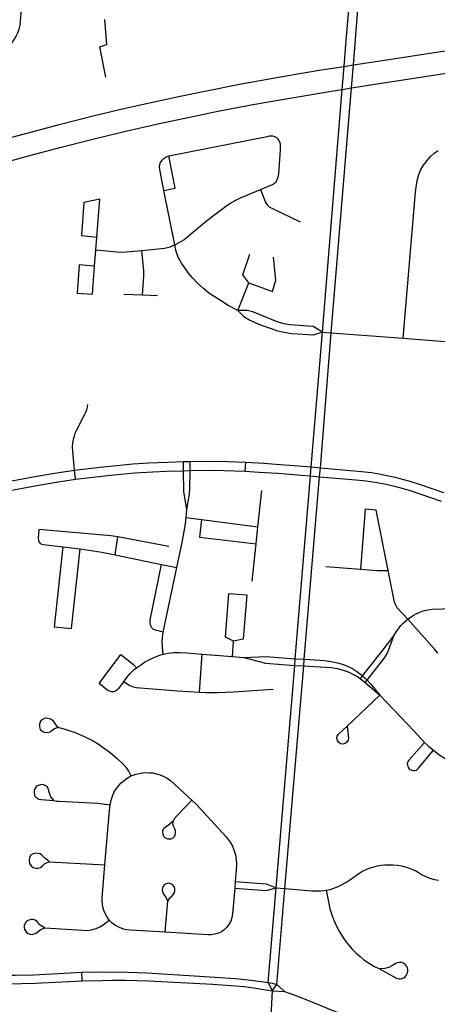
# Model space of a CAD drawing. Extents: x 1410746 to 1533160, y 578873 to 704954.
# Tile 79 of 227: x 1508921 to 1510702, y 602508 to 606702. Entities that reach past the tile are written whole.
import ezdxf

# ---------------------------------------------------------------- set-up
doc = ezdxf.new("R2010")
doc.units = 0
doc.header["$MEASUREMENT"] = 0
doc.layers.add('MC_STREETS', color=254, linetype='CONTINUOUS')

msp = doc.modelspace()

# ---------------------------------------------------------------- linework, layer by layer
at = {"layer": 'MC_STREETS'}
for p, q in [((1509581.95805, 605742.885975), (1509536.1333, 605974.5392)), ((1509245.84985, 605721.7058), (1509249.962225, 605775.8727)), ((1509240.5959, 605652.502225), (1509245.84985, 605721.7058)), ((1509850.8213, 605463.043), (1509898.5247, 605580.641275)), ((1509366.452825, 605533.22355), (1509444.330875, 605530.256775)), ((1509444.330875, 605530.256775), (1509508.137925, 605527.826025)), ((1510164.516025, 604796.616575), (1510212.448225, 605370.4874)), ((1510203.336075, 604793.03925), (1510249.596375, 605367.644875)), ((1510212.448225, 605370.4874), (1510249.596375, 605367.644875)), ((1510249.596375, 605367.644875), (1510557.125625, 605345.152575)), ((1509619.5241, 604819.47355), (1509648.479525, 604819.6198)), ((1509619.783875, 604780.579625), (1509619.5241, 604819.47355)), ((1509647.9209, 604781.731575), (1509648.479525, 604819.6198)), ((1509159.323725, 604744.26855), (1509155.33685, 604782.9339)), ((1509619.783875, 604780.579625), (1509647.9209, 604781.731575)), ((1509881.9673, 604778.55095), (1509885.9858, 604817.000575)), ((1510161.553775, 604758.3543), (1510164.516025, 604796.616575)), ((1510164.516025, 604796.616575), (1510203.336075, 604793.03925)), ((1510199.82765, 604754.88755), (1510203.336075, 604793.03925)), ((1510096.424425, 603979.69325), (1510161.553775, 604758.3543)), ((1510134.792275, 603977.722225), (1510199.82765, 604754.88755)), ((1510161.553775, 604758.3543), (1510199.82765, 604754.88755)), ((1509936.6808, 604542.18815), (1509953.066775, 604697.007375)), ((1509630.336375, 604581.717175), (1509633.8574, 604615.70265)), ((1510492.64015, 604355.63125), (1510441.16535, 604612.576975)), ((1509630.336375, 604581.717175), (1509695.863375, 604573.2747)), ((1509695.863375, 604573.2747), (1509936.6808, 604542.18815)), ((1509928.962725, 604469.26575), (1509936.6808, 604542.18815)), ((1509327.611125, 604422.976975), (1509338.86845, 604499.550425)), ((1509557.0976, 604457.623325), (1509338.86845, 604499.550425)), ((1509105.455875, 604456.401175), (1509179.330925, 604447.75925)), ((1509912.060925, 604309.57275), (1509928.962725, 604469.26575)), ((1509327.611125, 604422.976975), (1509525.388525, 604381.5668)), ((1509525.388525, 604381.5668), (1509591.173725, 604367.79285)), ((1509532.57335, 604093.2882), (1509591.173725, 604367.79285)), ((1510227.222675, 604372.233425), (1510373.9529, 604361.5188)), ((1509828.5754, 603989.452775), (1509833.36075, 604054.44485)), ((1509688.2854, 603837.54875), (1509698.811625, 603999.47395)), ((1509698.811625, 603999.47395), (1509828.5754, 603989.452775)), ((1509828.5754, 603989.452775), (1509876.608975, 603985.743325)), ((1510093.86555, 603950.723575), (1510096.424425, 603979.69325)), ((1510096.424425, 603979.69325), (1510134.792275, 603977.722225)), ((1510015.42535, 603004.412075), (1510093.86555, 603950.723575)), ((1510052.4331, 603001.39385), (1510132.367475, 603948.9078)), ((1510093.86555, 603950.723575), (1510132.367475, 603948.9078)), ((1510132.367475, 603948.9078), (1510134.792275, 603977.722225)), ((1510373.938075, 603894.742525), (1510383.346525, 603906.776825)), ((1510394.92445, 603878.3246), (1510403.062025, 603888.60365)), ((1510394.92445, 603878.3246), (1510457.063425, 603824.58685)), ((1510317.41505, 603691.932875), (1510457.063425, 603824.58685)), ((1509048.171575, 603115.258675), (1509284.4704, 603101.16145)), ((1509840.46255, 603030.8089), (1509838.232525, 603002.8925)), ((1509980.72975, 602599.85665), (1510015.42535, 603004.412075)), ((1510015.42535, 603004.412075), (1510052.4331, 603001.39385)), ((1510017.547725, 602592.560525), (1510052.4331, 603001.39385)), ((1509541.582775, 602815.032575), (1509552.14735, 602947.614375)), ((1509187.2979, 602607.150025), (1509185.903425, 602643.834625)), ((1509998.712475, 602565.6287), (1509980.72975, 602599.85665)), ((1509998.712475, 602565.6287), (1510050.9816, 602561.8304)), ((1510017.547725, 602592.560525), (1510050.9816, 602561.8304))]:
    msp.add_line(p, q, dxfattribs=at)
for points in [[(1508376.348225, 606396.50765), (1508821.4696, 606562.987225), (1508841.9557, 606571.32055), (1508859.3168, 606580.69555), (1508876.3307, 606593.19555), (1508888.483475, 606605.0011), (1508898.90015, 606618.542775), (1508906.539025, 606631.39), (1508913.483475, 606645.6261), (1508918.6918, 606661.598325), (1508922.51125, 606678.612225), (1508924.9418, 606695.973325), (1508942.470275, 606919.1899), (1508942.51785, 606937.404425), (1508941.9557, 606958.1261), (1508938.8307, 606976.528875), (1508932.927925, 606995.6261), (1508924.9418, 607015.765), (1508914.177925, 607036.2511), (1508872.164025, 607097.70945)], [(1510212.448225, 605370.4874), (1510297.064225, 606405.09665), (1510305.109075, 606503.462075), (1510312.715525, 606596.466925), (1510353.347125, 607079.701125), (1510374.515775, 607120.7469)], [(1510249.596375, 605367.644875), (1510336.553575, 606411.34965), (1510344.746025, 606509.679625), (1510352.2206, 606599.393225), (1510389.005, 607077.028725), (1510374.515775, 607120.7469)], [(1505223.21855, 605054.104175), (1508496.4741, 606087.73615), (1508618.6958, 606125.223475), (1508742.346, 606161.412225), (1508860.560525, 606194.298925), (1508968.262275, 606223.58685), (1509089.356025, 606255.7049), (1509233.887275, 606292.597275), (1509352.796075, 606320.366725), (1509474.433175, 606347.821375), (1509604.742275, 606375.91095), (1509717.1631, 606399.17965), (1509858.482525, 606427.264975), (1510032.985925, 606459.146), (1510198.83285, 606486.791275), (1510305.109075, 606503.462075), (1510344.746025, 606509.679625), (1510448.8433, 606526.0086), (1511431.344425, 606676.209675)], [(1509288.3897, 606457.474575), (1509263.3897, 606586.64125), (1509293.043875, 606596.765725), (1509283.3446, 606703.457525)], [(1505247.883675, 604960.905225), (1508523.3637, 605995.355325), (1508700.649125, 606048.500625), (1508818.956725, 606083.395875), (1508958.713675, 606122.458375), (1509097.416175, 606159.364325), (1509226.508825, 606191.4688), (1509360.757175, 606223.8245), (1509510.797, 606257.87505), (1509652.290075, 606288.691025), (1509780.32825, 606314.732675), (1509923.557425, 606342.076425), (1510089.896025, 606371.423825), (1510241.699775, 606396.3299), (1510297.064225, 606405.09665), (1510336.553575, 606411.34965), (1510464.128375, 606431.550675), (1511441.259425, 606581.662475)], [(1509557.330375, 606122.891725), (1509975.9984, 606205.1781), (1509987.110125, 606206.7444), (1509998.748925, 606206.7444), (1510007.370275, 606204.589075), (1510016.85375, 606199.6318), (1510023.750825, 606193.381325)], [(1509948.535425, 605979.377775), (1509999.395525, 606000.0477), (1510007.80135, 606005.220525), (1510014.26735, 606011.90205), (1510019.655675, 606021.601075), (1510023.750825, 606032.593275), (1510026.102975, 606045.028875), (1510033.8809, 606147.25715), (1510033.8809, 606160.83575), (1510032.803225, 606172.474575), (1510028.923625, 606184.759975), (1510023.750825, 606193.381325)], [(1509536.1333, 605974.5392), (1509518.3908, 606064.23105), (1509517.3186, 606074.373525), (1509518.613225, 606085.377775), (1509521.418225, 606094.4401), (1509527.8913, 606103.718175), (1509535.874775, 606111.05435), (1509548.173625, 606119.253575), (1509557.330375, 606122.891725)], [(1509536.1333, 605974.5392), (1509583.677475, 605984.881425), (1509557.330375, 606122.891725)], [(1510557.125625, 605345.152575), (1510609.5925, 605967.429825), (1510612.987225, 605998.7952), (1510617.3481, 606022.92535), (1510623.74405, 606042.98535), (1510632.465775, 606063.33605), (1510643.5133, 606082.523875), (1510658.34025, 606102.583875), (1510673.74865, 606119.736625), (1510689.29075, 606133.57005), (1510706.019075, 606145.6111)], [(1509581.95805, 605742.885975), (1509600.8047, 605752.525375), (1509610.82355, 605758.380775), (1509620.770125, 605764.864475), (1509708.88695, 605838.571075), (1509742.000925, 605863.946475), (1509804.553175, 605909.954675), (1509824.382275, 605923.102225), (1509842.91815, 605933.663375), (1509862.5317, 605943.5779), (1509948.535425, 605979.377775)], [(1509948.535425, 605979.377775), (1509965.9033, 605931.53415), (1509969.78715, 605923.550675), (1509976.90755, 605912.977975), (1509985.106775, 605905.42605), (1509993.73755, 605900.0318), (1510117.3627, 605840.8877)], [(1509195.0813, 605923.86965), (1509184.28625, 605782.184525), (1509249.962225, 605775.8727)], [(1509249.962225, 605775.8727), (1509262.194425, 605936.99195), (1509195.0813, 605923.86965)], [(1509441.680875, 605718.763575), (1509538.65975, 605729.293275), (1509551.301225, 605731.492875), (1509563.351325, 605735.1659), (1509581.95805, 605742.885975)], [(1509850.8213, 605463.043), (1509810.717125, 605485.056875), (1509777.904625, 605505.369375), (1509750.18095, 605522.287475), (1509726.569825, 605538.606925), (1509705.769225, 605555.369375), (1509677.958725, 605581.31525), (1509660.944825, 605599.71805), (1509641.5004, 605622.981925), (1509622.403175, 605649.0236), (1509611.557725, 605665.40525), (1509604.7101, 605676.945175), (1509597.49175, 605691.0877), (1509591.251825, 605706.650925), (1509587.06185, 605720.4774), (1509581.95805, 605742.885975)], [(1509245.84985, 605721.7058), (1509336.091725, 605713.7034), (1509357.00715, 605712.354025), (1509376.910525, 605712.69135), (1509441.680875, 605718.763575)], [(1509444.330875, 605530.256775), (1509449.673, 605587.933825), (1509450.7892, 605610.813025), (1509449.77715, 605631.72845), (1509441.680875, 605718.763575)], [(1509898.5247, 605580.641275), (1509872.8155, 605615.425225), (1509902.503, 605703.446075)], [(1509237.836025, 605652.702875), (1509174.5713, 605657.30245), (1509166.171225, 605537.36905)], [(1509898.5247, 605580.641275), (1509998.857175, 605544.5919), (1510014.10255, 605592.470075), (1510003.425475, 605690.647175)], [(1509166.171225, 605537.36905), (1509231.514625, 605532.8862), (1509240.5959, 605652.502225)], [(1510212.448225, 605370.4874), (1510172.497025, 605395.10195), (1510093.529625, 605400.282575), (1510071.22065, 605402.297725), (1510054.286025, 605405.242875), (1510037.79315, 605409.3661), (1510012.058875, 605417.905325), (1509978.5058, 605431.78935), (1509915.925475, 605457.313825), (1509891.185875, 605463.82425), (1509850.8213, 605463.043)], [(1510212.448225, 605370.4874), (1510172.296075, 605358.54385), (1510107.331725, 605362.001325), (1510079.172575, 605364.599775), (1510057.0825, 605367.6821), (1510041.4746, 605370.7846), (1510022.175475, 605375.543), (1509994.5713, 605384.918), (1509951.862975, 605400.022175), (1509897.6963, 605423.19925), (1509879.467125, 605434.918), (1509850.8213, 605463.043)], [(1510557.125625, 605345.152575), (1510951.040175, 605314.462325), (1510982.40495, 605311.427025), (1511012.75795, 605306.70545), (1511038.052125, 605301.30935), (1511063.009025, 605294.226975), (1511090.071475, 605285.023275), (1511118.6562, 605273.31715), (1511151.84285, 605257.057325), (1511184.0838, 605240.60335), (1511247.8251, 605205.866025), (1511309.205625, 605171.8032)], [(1509155.33685, 604782.9339), (1509146.955275, 604864.21985), (1509146.60805, 604881.23375), (1509147.99695, 604899.2893), (1509150.6848, 604915.2181), (1509154.24695, 604929.497625), (1509158.0664, 604941.303175), (1509162.9275, 604952.761525), (1509198.266075, 605021.0766), (1509203.3318, 605030.327075), (1509207.081125, 605040.4075), (1509209.787225, 605051.597625), (1509211.319225, 605062.908075)], [(1509155.33685, 604782.9339), (1509214.619875, 604790.505725), (1509276.62055, 604797.49015), (1509333.681275, 604803.396025), (1509403.803625, 604809.425225), (1509470.938375, 604813.900875), (1509552.731625, 604817.8234), (1509619.5241, 604819.47355)], [(1509648.479525, 604819.6198), (1509738.1483, 604820.7748), (1509807.107325, 604819.388975), (1509885.9858, 604817.000575)], [(1508666.1994, 604695.635475), (1508858.210775, 604731.670175), (1508986.159825, 604756.23685), (1509069.492, 604770.048525), (1509155.33685, 604782.9339)], [(1509159.323725, 604744.26855), (1509257.940125, 604756.8074), (1509322.836975, 604763.649925), (1509411.97165, 604771.511775), (1509488.3783, 604776.325425), (1509547.2008, 604778.9695), (1509619.783875, 604780.579625)], [(1509633.8574, 604615.70265), (1509620.38655, 604690.350325), (1509619.783875, 604780.579625)], [(1509633.8574, 604615.70265), (1509645.06445, 604680.335225), (1509646.58335, 604705.49135), (1509647.9209, 604781.731575)], [(1509647.9209, 604781.731575), (1509747.262875, 604782.49355), (1509881.9673, 604778.55095)], [(1509881.9673, 604778.55095), (1509941.794125, 604775.201875), (1510021.481625, 604769.99355), (1510123.1729, 604761.645125), (1510161.553775, 604758.3543)], [(1509885.9858, 604817.000575), (1509962.656275, 604812.878), (1510013.1483, 604809.05605), (1510091.094525, 604803.344525), (1510164.516025, 604796.616575)], [(1510203.336075, 604793.03925), (1510378.89425, 604777.748325), (1510421.326575, 604772.612175), (1510454.266, 604767.498375), (1510487.599325, 604760.98795), (1510522.755575, 604753.17545), (1510552.9639, 604745.36295), (1510584.73475, 604735.727525), (1510628.5253, 604721.51975), (1510727.94265, 604687.303725)], [(1508673.360475, 604658.034775), (1508848.659825, 604691.132675), (1508978.3882, 604715.592275), (1509067.936575, 604730.732), (1509159.323725, 604744.26855)], [(1510199.82765, 604754.88755), (1510355.30765, 604742.498375), (1510386.55765, 604739.11295), (1510417.54725, 604735.2067), (1510453.224325, 604729.477525), (1510484.2139, 604723.48795), (1510519.630575, 604715.415025), (1510556.0889, 604705.5192), (1510590.2035, 604694.5817), (1510627.9639, 604682.342125), (1510718.11645, 604651.4511)], [(1510441.16535, 604612.576975), (1510394.9401, 604616.275), (1510373.9529, 604361.5188)], [(1509591.173725, 604367.79285), (1509614.10425, 604475.2075), (1509622.870525, 604521.990075), (1509627.567675, 604554.993175), (1509630.336375, 604581.717175)], [(1509695.863375, 604573.2747), (1509687.332325, 604498.276275), (1509928.962725, 604469.26575)], [(1509338.86845, 604499.550425), (1509309.4494, 604503.48365), (1509002.93095, 604529.75875), (1509000.043275, 604492.3547), (1509000.644875, 604483.7819), (1509003.502475, 604475.961125), (1509008.916875, 604470.245925), (1509015.384075, 604467.388325), (1509022.459725, 604466.110075), (1509105.455875, 604456.401175)], [(1509105.455875, 604456.401175), (1509068.5937, 604115.09045), (1509142.1031, 604108.34655), (1509179.330925, 604447.75925)], [(1509179.330925, 604447.75925), (1509270.579875, 604433.133225), (1509327.611125, 604422.976975)], [(1509532.57335, 604093.2882), (1509500.706925, 604101.0666), (1509491.85275, 604104.97285), (1509484.300675, 604111.483275), (1509479.613175, 604120.077025), (1509477.009, 604133.09785), (1509477.461075, 604144.830575), (1509525.388525, 604381.5668)], [(1510373.9529, 604361.5188), (1510446.566125, 604356.2164), (1510492.64015, 604355.63125)], [(1510576.238675, 604148.319125), (1510531.23005, 604196.943975), (1510524.674775, 604207.607925), (1510519.7062, 604220.526225), (1510492.64015, 604355.63125)], [(1509833.36075, 604054.44485), (1509798.0472, 604071.506775), (1509813.14705, 604257.6476), (1509889.25705, 604251.8695)], [(1509889.25705, 604251.8695), (1509873.85675, 604063.706025), (1509833.463775, 604054.4684)], [(1510576.238675, 604148.319125), (1510587.9391, 604156.851925), (1510599.0503, 604163.937875), (1510612.70185, 604171.342375), (1510627.42845, 604178.31105), (1510642.011775, 604183.258975), (1510662.063875, 604187.946475), (1510680.55345, 604190.290225), (1510769.095125, 604194.4569), (1510787.5847, 604194.7173), (1510807.376375, 604194.4569), (1510831.074275, 604191.852725), (1510860.24095, 604186.12355)], [(1510517.230925, 604077.61455), (1510528.2175, 604095.8676), (1510539.5327, 604111.8215), (1510546.699275, 604120.758975), (1510556.074275, 604130.6548), (1510567.379775, 604141.192825), (1510576.238675, 604148.319125)], [(1510704.251375, 604003.8319), (1510691.920525, 604019.458175), (1510576.238675, 604148.319125)], [(1509533.519425, 603999.243675), (1509530.38775, 604030.20125), (1509528.9373, 604051.280525), (1509529.35275, 604070.59785), (1509532.57335, 604093.2882)], [(1510383.346525, 603906.776825), (1510465.0163, 604011.2404), (1510517.230925, 604077.61455)], [(1510403.062025, 603888.60365), (1510478.220075, 603985.0699), (1510488.2384, 604002.2391), (1510495.71835, 604019.778325), (1510517.230925, 604077.61455)], [(1509365.2365, 603883.4545), (1509340.34835, 603851.2542), (1509334.77255, 603845.309775), (1509328.944925, 603841.710375), (1509321.9175, 603839.48215), (1509312.661875, 603839.31075), (1509303.92045, 603841.024775), (1509297.235825, 603843.767175), (1509290.894, 603848.0522), (1509259.6991, 603874.105075), (1509351.7178, 603997.681925), (1509405.62405, 603955.234), (1509419.5064, 603941.127275)], [(1509419.5064, 603941.127275), (1509435.7885, 603952.626525), (1509453.5715, 603964.608275), (1509473.6236, 603975.545775), (1509493.675675, 603984.920775), (1509513.988175, 603992.993675), (1509533.519425, 603999.243675)], [(1509533.519425, 603999.243675), (1509553.795875, 604003.050275), (1509580.394425, 604006.014525), (1509605.65485, 604006.795775), (1509633.726575, 604005.4807), (1509698.811625, 603999.47395)], [(1509876.608975, 603985.743325), (1509972.019375, 603989.5431), (1510096.424425, 603979.69325)], [(1509876.608975, 603985.743325), (1509969.275125, 603960.418675), (1510093.86555, 603950.723575)], [(1509365.2365, 603883.4545), (1509384.2522, 603907.15525), (1509392.31945, 603917.21), (1509400.36045, 603925.8081), (1509409.80235, 603934.0164), (1509419.5064, 603941.127275)], [(1510132.367475, 603948.9078), (1510225.61945, 603944.509975), (1510250.062375, 603942.60035), (1510275.65105, 603938.78115), (1510300.857825, 603931.52465), (1510322.2454, 603923.88625), (1510344.3968, 603913.192475), (1510361.35635, 603903.5348), (1510373.938075, 603894.742525)], [(1510134.792275, 603977.722225), (1510200.44515, 603974.34955), (1510220.001575, 603972.03575), (1510249.68045, 603968.570975), (1510276.796825, 603962.46025), (1510301.621675, 603954.821825), (1510321.863475, 603947.1834), (1510339.966225, 603937.509425), (1510357.22155, 603926.81115), (1510370.49585, 603917.134725), (1510383.346525, 603906.776825)], [(1510373.938075, 603894.742525), (1510385.0737, 603886.462175), (1510394.92445, 603878.3246)], [(1510383.346525, 603906.776825), (1510394.428425, 603896.769875), (1510403.062025, 603888.60365)], [(1509365.2365, 603883.4545), (1509388.43655, 603866.69235), (1509400.93655, 603860.963175), (1509417.3428, 603857.31735), (1509593.74655, 603842.533975), (1509688.2854, 603837.54875)], [(1510403.062025, 603888.60365), (1510417.343675, 603872.32695), (1510457.063425, 603824.58685)], [(1509688.2854, 603837.54875), (1509712.75975, 603836.0143), (1509765.139575, 603835.797775), (1509832.225075, 603838.95885), (1510002.25065, 603850.099575)], [(1510457.063425, 603824.58685), (1510602.838025, 603670.602575), (1510647.61485, 603623.529825)], [(1509007.4311, 603689.1875), (1509006.807025, 603699.511175), (1509008.89035, 603708.62575), (1509012.11515, 603714.604125), (1509016.442425, 603720.3445), (1509021.865475, 603724.2642), (1509030.652525, 603727.384275), (1509041.351, 603727.1907), (1509051.722025, 603724.453175), (1509058.96315, 603719.9509), (1509065.018925, 603712.191075), (1509070.088275, 603704.4591), (1509076.598675, 603695.604925), (1509087.588225, 603686.70835)], [(1509086.67005, 603686.4363), (1509071.911175, 603682.06325), (1509064.619525, 603677.8966), (1509056.807025, 603670.86535), (1509047.1716, 603665.3966), (1509036.494525, 603663.573675), (1509026.338275, 603664.87575), (1509019.0466, 603667.74035), (1509014.3591, 603672.948675), (1509010.337275, 603678.5704), (1509007.4311, 603689.1875)], [(1509087.588225, 603686.70835), (1509109.7943, 603680.816425), (1509130.559725, 603674.67425), (1509157.38265, 603665.29925), (1509183.424325, 603654.622175), (1509208.1639, 603642.903425), (1509231.080575, 603630.92425), (1509255.559725, 603617.122175), (1509277.434725, 603602.278425), (1509296.129925, 603589.354925), (1509315.9216, 603573.4695), (1509337.01535, 603554.979925), (1509360.768075, 603531.965925), (1509373.091175, 603518.522525), (1509384.8377, 603501.028325), (1509395.1674, 603480.542875)], [(1510275.938625, 603630.9318), (1510273.7739, 603640.443075), (1510275.413775, 603650.058775), (1510280.6086, 603658.31495), (1510317.41505, 603691.932875)], [(1510317.58815, 603690.564425), (1510323.7551, 603641.814575), (1510322.115225, 603632.198875), (1510316.920425, 603623.9427), (1510308.961525, 603618.30295), (1510299.45025, 603616.138225), (1510289.83455, 603617.7781), (1510281.578375, 603622.9729), (1510275.938625, 603630.9318)], [(1510647.61485, 603623.529825), (1510582.05855, 603548.935475), (1510578.009925, 603543.415725), (1510575.40885, 603538.366575), (1510574.1747, 603533.412225), (1510574.33185, 603526.4877), (1510575.922725, 603520.9946), (1510578.633025, 603515.116975), (1510581.68205, 603511.13165), (1510586.096925, 603507.3319)], [(1510647.61485, 603623.529825), (1510666.038825, 603606.3198), (1510686.454, 603590.771675)], [(1510586.096925, 603507.3319), (1510591.9637, 603504.676375), (1510599.889675, 603503.175375), (1510606.6219, 603503.6344), (1510611.51805, 603505.31745), (1510615.8022, 603508.22455), (1510619.9807, 603512.186225), (1510686.454, 603590.771675)], [(1510686.454, 603590.771675), (1510709.212475, 603572.146725), (1510739.258675, 603551.569), (1510760.25795, 603539.261275), (1510784.3399, 603525.46675), (1510813.565575, 603511.204625), (1510846.53215, 603497.643925), (1510875.7578, 603487.122675)], [(1509306.5466, 603358.104925), (1509312.45415, 603381.60365), (1509318.004925, 603398.2091), (1509324.51535, 603412.532), (1509333.1091, 603426.5945), (1509343.525775, 603439.87575), (1509354.20285, 603450.55285), (1509365.9216, 603460.7091), (1509379.20285, 603470.604925), (1509395.1674, 603480.542875)], [(1509395.1674, 603480.542875), (1509417.5192, 603487.9694), (1509429.871575, 603491.50765), (1509444.4549, 603493.8514), (1509459.819475, 603495.153475), (1509474.1424, 603494.372225), (1509488.2049, 603493.07015), (1509503.8299, 603489.684725), (1509519.4549, 603485.25765), (1509536.121575, 603478.4868), (1509549.92365, 603470.6743), (1509563.725725, 603460.51805), (1509655.559725, 603377.53885)], [(1509065.981475, 603375.79245), (1509053.8299, 603392.028475), (1509049.1424, 603402.44515), (1509045.852625, 603415.265475), (1509044.013375, 603422.584675), (1509038.83525, 603432.150275), (1509031.694475, 603438.903475), (1509023.621575, 603442.028475), (1509015.382875, 603443.503275), (1509008.61255, 603442.896975), (1508999.83205, 603440.141075), (1508993.152825, 603436.2993), (1508986.951825, 603428.716225), (1508983.256975, 603418.8514), (1508982.654575, 603409.12145)], [(1508982.654575, 603409.12145), (1508983.90425, 603400.355725), (1508987.15785, 603393.3751), (1508990.75235, 603389.6671), (1508997.128975, 603384.0874), (1509002.995425, 603381.431225), (1509011.978675, 603379.811475), (1509066.3299, 603375.3618)], [(1509066.3299, 603375.3618), (1509078.888175, 603373.66595), (1509088.98615, 603372.75765), (1509254.335275, 603363.85475), (1509306.5466, 603358.104925)], [(1509284.4704, 603101.16145), (1509303.4057, 603333.22925), (1509306.5466, 603358.104925)], [(1509655.559725, 603377.53885), (1509592.6081, 603311.399875), (1509581.6793, 603298.846425), (1509575.294475, 603288.396975)], [(1509655.559725, 603377.53885), (1509676.393075, 603357.22635), (1509800.3514, 603221.809675), (1509809.7264, 603210.35135), (1509819.1014, 603197.85135), (1509828.4764, 603180.66385), (1509835.768075, 603161.91385), (1509840.82445, 603144.805375), (1509843.840975, 603122.85135), (1509845.18025, 603103.561425), (1509844.361825, 603079.622175), (1509840.46255, 603030.8089)], [(1509575.294475, 603288.396975), (1509564.066675, 603277.452025), (1509553.997225, 603269.465925), (1509546.802675, 603264.911775), (1509537.529525, 603257.928), (1509533.232125, 603253.39185), (1509530.7253, 603247.1845), (1509529.770325, 603239.902775), (1509530.844675, 603231.78545), (1509534.306475, 603224.026225), (1509539.676775, 603218.72945), (1509544.96055, 603214.99095), (1509551.678375, 603212.68385)], [(1509551.678375, 603212.68385), (1509558.700725, 603212.082325), (1509566.75765, 603212.9555), (1509573.7889, 603216.0805), (1509581.438175, 603223.075575), (1509584.4429, 603230.2336), (1509585.87535, 603237.39595), (1509585.518875, 603246.317325), (1509582.38265, 603255.143), (1509577.955575, 603263.215925), (1509574.57015, 603274.67425), (1509575.329775, 603287.625325)], [(1509046.58135, 603116.503475), (1509028.63465, 603130.267725), (1509021.102675, 603136.656125), (1509014.470475, 603143.697775), (1509008.06175, 603147.976075), (1508999.988825, 603150.580225), (1508988.7909, 603151.101075), (1508978.792725, 603148.714175), (1508969.114925, 603143.0603), (1508963.030925, 603133.69845), (1508961.44715, 603120.632325)], [(1508961.44715, 603120.632325), (1508963.401675, 603107.46195), (1508969.4115, 603097.1526), (1508978.30255, 603090.434425), (1508989.7868, 603086.948225), (1508997.95835, 603087.16475), (1509009.855975, 603090.957075), (1509018.708975, 603097.718875), (1509027.26105, 603105.66475), (1509038.056575, 603111.3949), (1509048.171575, 603115.258675)], [(1509302.636225, 602865.6278), (1509292.042275, 602881.665625), (1509285.09785, 602894.46945), (1509279.91645, 602907.30505), (1509275.332225, 602923.115275), (1509273.162075, 602943.514575), (1509273.3791, 602961.309725), (1509284.4704, 603101.16145)], [(1510227.8878, 602993.28775), (1510245.596125, 602997.194), (1510264.866975, 603003.96485), (1510281.79405, 603010.9961), (1510296.377375, 603018.28775), (1510311.851075, 603026.657), (1510325.023225, 603034.4336), (1510337.783625, 603043.28775), (1510353.20105, 603055.0559), (1510367.471125, 603065.16275), (1510380.491975, 603072.71485), (1510395.85655, 603080.78775), (1510411.48155, 603087.5586), (1510427.10655, 603092.5065), (1510446.6378, 603097.454425), (1510462.783625, 603100.579425), (1510478.929475, 603101.8815), (1510494.29405, 603102.40235), (1510512.783625, 603102.141925), (1510531.533625, 603100.579425), (1510548.98155, 603097.194), (1510564.346125, 603093.548175), (1510579.710725, 603088.860675), (1510593.946975, 603083.1418), (1510610.439875, 603075.579425), (1510624.7628, 603067.2461), (1510638.304475, 603059.694), (1510659.398225, 603049.53775), (1510674.7628, 603043.8086), (1510689.60655, 603039.641925), (1510707.054475, 603036.2565)], [(1509556.70625, 603023.155375), (1509547.8061, 603022.01075), (1509539.239025, 603018.157575), (1509532.544225, 603010.84075), (1509529.892, 603004.33125), (1509528.634125, 602997.067825), (1509529.569825, 602986.48615), (1509534.2911, 602976.751325), (1509540.5411, 602969.19925), (1509546.270275, 602961.907575), (1509551.9973, 602947.914625)], [(1509552.14735, 602947.614375), (1509561.37445, 602960.6055), (1509571.5307, 602970.240925), (1509577.520275, 602976.490925), (1509581.1661, 602983.522175), (1509582.606475, 602991.357525), (1509582.20785, 603000.47235), (1509579.5566, 603009.627825), (1509574.13485, 603016.8555), (1509566.06195, 603021.543), (1509556.70625, 603023.155375)], [(1509840.46255, 603030.8089), (1509972.486825, 603020.247175), (1510015.42535, 603004.412075)], [(1509838.232525, 603002.8925), (1509828.682425, 602893.2908), (1509826.2182, 602877.532575), (1509821.270275, 602862.428425), (1509813.457775, 602847.845075), (1509803.301525, 602834.563825), (1509793.4057, 602824.928425), (1509781.1661, 602816.595075), (1509768.4057, 602810.865925), (1509751.91125, 602806.150225), (1509737.676525, 602804.095075), (1509722.832775, 602803.57425), (1509541.582775, 602815.032575)], [(1509838.232525, 603002.8925), (1509971.705575, 602991.86175), (1510015.42535, 603004.412075)], [(1510052.4331, 603001.39385), (1510166.429475, 602991.46485), (1510187.523225, 602990.423175), (1510205.491975, 602991.204425), (1510227.8878, 602993.28775)], [(1510227.8878, 602993.28775), (1510237.4198, 602944.208675), (1510243.933225, 602914.946925), (1510251.91385, 602888.93745), (1510260.960725, 602865.944), (1510272.158625, 602840.16275), (1510283.616975, 602818.9822), (1510295.76975, 602798.4961), (1510308.096125, 602780.78775), (1510323.2003, 602761.2565), (1510339.085725, 602742.766925), (1510355.098275, 602726.285625), (1510372.8489, 602711.029425), (1510389.346125, 602697.71485), (1510408.616975, 602683.65235), (1510432.054475, 602669.58985), (1510454.971125, 602658.1315)], [(1509027.237825, 602833.6256), (1509012.094375, 602841.30105), (1509004.7159, 602847.81145), (1508999.66505, 602854.344025), (1508994.98395, 602860.2574), (1508987.474125, 602865.4936), (1508978.229075, 602868.2108), (1508969.2258, 602868.7377), (1508959.895125, 602866.72065), (1508953.0654, 602862.8368), (1508947.61725, 602857.47065), (1508943.08395, 602850.63265), (1508940.5966, 602843.025475)], [(1509027.936375, 602833.271525), (1509188.743675, 602823.2889), (1509204.368675, 602822.420825), (1509218.6916, 602823.071875), (1509232.798625, 602825.672425), (1509247.337425, 602830.233325), (1509262.962425, 602837.3948), (1509277.2229, 602846.414575), (1509302.636225, 602865.6278)], [(1509541.582775, 602815.032575), (1509393.7028, 602823.419025), (1509378.0411, 602824.928425), (1509363.19735, 602828.313825), (1509346.29575, 602834.3566), (1509329.5857, 602843.03715), (1509314.82875, 602853.670825), (1509302.636225, 602865.6278)], [(1508940.5966, 602843.025475), (1508940.458475, 602835.377525), (1508941.741275, 602828.43265), (1508945.2498, 602819.9901), (1508950.48765, 602813.702375), (1508957.45385, 602809.56885), (1508965.8413, 602806.13875), (1508974.550975, 602805.710775), (1508982.580475, 602807.446875), (1508990.827, 602811.136125), (1509000.80965, 602818.948625), (1509011.226325, 602826.5441), (1509027.936375, 602833.271525)], [(1510575.3817, 602641.88115), (1510576.583675, 602648.636225), (1510576.444725, 602655.496025), (1510574.97015, 602662.1969), (1510572.216625, 602668.48135), (1510568.29, 602674.10785), (1510563.341125, 602678.8602), (1510557.560225, 602682.55575), (1510551.169425, 602685.0525), (1510544.414325, 602686.254475), (1510537.554525, 602686.115525), (1510530.85365, 602684.64095), (1510524.5692, 602681.887425), (1510508.26975, 602671.065525), (1510494.728075, 602664.815525), (1510478.75585, 602660.30165), (1510457.97575, 602659.446575)], [(1508761.25435, 602633.962375), (1508820.4896, 602632.4238), (1508900.953475, 602631.660375), (1508980.466925, 602633.697575), (1509060.67525, 602637.517025), (1509185.903425, 602643.834625)], [(1509185.903425, 602643.834625), (1509274.216925, 602646.5448), (1509383.591925, 602645.155925), (1509463.80025, 602642.37815), (1509755.3207, 602623.57485), (1509841.6525, 602617.315225), (1509895.17575, 602612.27115), (1509951.4968, 602604.39305), (1509980.72975, 602599.85665)], [(1510454.971125, 602658.1315), (1510525.81955, 602620.165625), (1510532.21035, 602617.668875), (1510538.965425, 602616.466875), (1510545.825225, 602616.60585), (1510552.5261, 602618.080425), (1510558.81055, 602620.833925), (1510564.43705, 602624.760575), (1510569.1894, 602629.709425), (1510572.88495, 602635.49035), (1510575.3817, 602641.88115)], [(1508760.485075, 602597.2563), (1508811.0834, 602596.183125), (1508866.2308, 602595.155925), (1508927.961775, 602595.891775), (1508987.06415, 602597.23925), (1509073.848775, 602601.477175), (1509187.2979, 602607.150025)], [(1509187.2979, 602607.150025), (1509272.5966, 602609.70445), (1509314.147475, 602610.780925), (1509373.522475, 602610.086475), (1509470.369175, 602607.3594), (1509745.36975, 602592.80885), (1509841.932725, 602586.490325), (1509876.9947, 602583.00315), (1509919.555425, 602577.523075), (1509961.5894, 602571.3581), (1509998.712475, 602565.6287)], [(1509980.72975, 602599.85665), (1509998.463425, 602596.984225), (1510017.547725, 602592.560525)], [(1509842.861525, 600675.82295), (1509975.423675, 602226.71415), (1509991.50115, 602430.970925), (1509998.712475, 602565.6287)], [(1509998.712475, 602565.6287), (1509998.9243, 602565.931575), (1510017.547725, 602592.560525)], [(1510050.9816, 602561.8304), (1510094.6969, 602546.137725), (1510145.967425, 602527.0936), (1510554.8282, 602359.776925), (1510759.1733, 602277.088075), (1511194.172275, 602105.604175)]]:
    msp.add_lwpolyline(points, dxfattribs=at)

doc.saveas('drawing.dxf')
